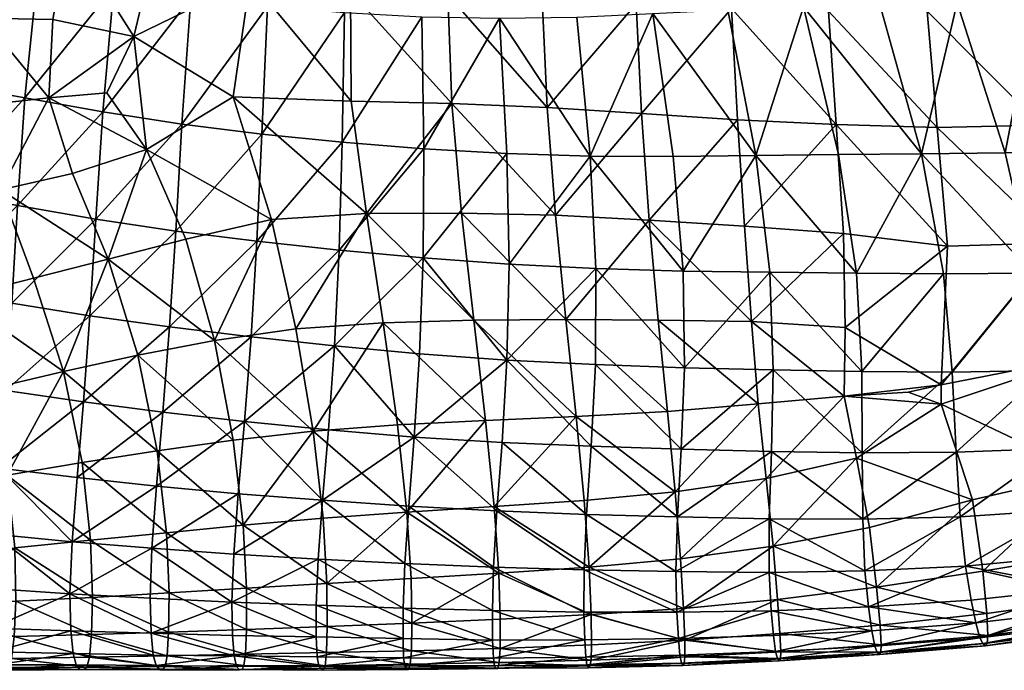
# Model space of a CAD drawing. Header units: inches. Extents: x 0 to 89.2, y -64 to 0.
# Tile 6 of 156: x 7.7 to 15.8, y -64 to -58.7. Entities that reach past the tile are written whole.
import ezdxf

# ---------------------------------------------------------------- set-up
doc = ezdxf.new("R2010")
doc.units = ezdxf.units.IN
doc.header["$MEASUREMENT"] = 0
doc.layers.add('AFUCH-3-STUP', color=5, linetype='Continuous')

msp = doc.modelspace()

# ---------------------------------------------------------------- meshes
at = {"layer": 'AFUCH-3-STUP'}
mesh = msp.add_polyface(dxfattribs=at)
corners = [(13.7291, -59.7948, 13.5363), (13.0497, -59.8022, 13.5287), (12.8816, -58.6281, 13.3501), (13.4997, -58.5976, 13.3519), (13.131, -60.7451, 13.691), (13.5275, -58.5867, 17.2461), (12.7439, -58.5469, 17.2342), (12.7888, -59.449, 17.1625), (13.5784, -59.5016, 17.1676), (12.7217, -57.6353, 17.295), (12.3666, -59.7998, 13.5173), (12.2577, -58.6583, 13.3467), (11.6805, -59.7783, 13.5069), (11.622, -58.6652, 13.3426), (12.4146, -60.7237, 13.6761), (11.6996, -60.6881, 13.6584), (10.5266, -60.2717, 17.0282), (11.3092, -60.2678, 17.0488), (11.2283, -59.3684, 17.1395), (10.4006, -59.3486, 17.1111), (10.6655, -61.1707, 16.9041), (11.41, -61.1492, 16.9274), (12.8516, -60.3256, 17.0693), (13.637, -60.3752, 17.0717), (12.1659, -61.1424, 16.9407), (12.9269, -61.1481, 16.9492), (12.0804, -60.2856, 17.0634), (12.0121, -59.3994, 17.1555), (11.9706, -58.5034, 17.2214), (11.1953, -58.4719, 17.1932), (10.9986, -59.7396, 13.4978), (10.9819, -58.6534, 13.3384), (10.3275, -59.6858, 13.4805), (10.9937, -60.6364, 13.6468), (10.303, -60.5723, 13.6273), (13.6929, -61.1594, 16.958), (10.3973, -58.4423, 17.1667)]
mesh.append_faces([[corners[k] for k in face] for face in [(0, 1, 2), (2, 3, 0), (4, 1, 0), (5, 6, 7), (7, 8, 5), (9, 6, 5), (10, 11, 2), (2, 1, 10), (10, 12, 13), (13, 11, 10), (10, 14, 15), (15, 12, 10), (10, 1, 4), (4, 14, 10), (16, 17, 18), (18, 19, 16), (16, 20, 21), (21, 17, 16), (8, 7, 22), (22, 23, 8), (24, 25, 22), (22, 26, 24), (24, 26, 17), (17, 21, 24), (26, 22, 7), (7, 27, 26), (26, 27, 18), (18, 17, 26), (27, 7, 6), (6, 28, 27), (27, 28, 29), (29, 18, 27), (13, 12, 30), (30, 31, 13), (31, 30, 32), (12, 15, 33), (33, 30, 12), (30, 33, 34), (35, 23, 22), (18, 29, 36)]], dxfattribs={"vtx0": -1, "vtx1": -1, "vtx2": -1})
mesh = msp.add_polyface(dxfattribs=at)
corners = [(13.7291, -59.7948, 13.5363), (14.4081, -59.7866, 13.5438), (14.5567, -60.7636, 13.7128), (13.8448, -60.7553, 13.702), (13.4997, -58.5976, 13.3519), (14.1201, -58.5719, 13.3545), (13.131, -60.7451, 13.691), (14.601, -61.572, 13.8706), (16.2047, -60.5116, 17.0143), (16.0697, -59.5441, 17.1381), (15.22, -59.5647, 17.1516), (15.3053, -60.5401, 17.0325), (15.2527, -61.6804, 16.8478), (14.4495, -60.4354, 17.0584), (14.4635, -61.2102, 16.9419), (14.3889, -59.541, 17.1615), (15.9732, -58.5824, 17.2288), (15.1389, -58.6077, 17.2389), (16.8344, -58.53, 17.1973), (14.3256, -58.6077, 17.2456), (13.5784, -59.5016, 17.1676), (13.637, -60.3752, 17.0717), (13.5275, -58.5867, 17.2461), (13.4997, -57.6573, 17.3005), (15.1026, -57.6515, 17.3009), (13.6929, -61.1594, 16.958), (14.7487, -58.5544, 13.3584), (15.09, -59.7806, 13.5518), (15.2722, -60.7676, 13.7248), (15.7799, -59.7737, 13.5598), (16.0051, -60.7634, 13.7355), (15.3836, -58.5396, 13.3626), (16.486, -59.7462, 13.5645), (15.9368, -57.6226, 17.292), (16.0196, -58.5144, 13.3655), (16.649, -58.4497, 13.3627)]
mesh.append_faces([[corners[k] for k in face] for face in [(0, 1, 2), (2, 3, 0), (0, 4, 5), (5, 1, 0), (0, 3, 6), (3, 2, 7), (8, 9, 10), (10, 11, 8), (8, 11, 12), (11, 13, 14), (11, 10, 15), (15, 13, 11), (9, 16, 17), (17, 10, 9), (18, 16, 9), (10, 17, 19), (19, 15, 10), (15, 20, 21), (21, 13, 15), (15, 19, 22), (22, 20, 15), (23, 22, 19), (19, 17, 24), (13, 21, 25), (25, 14, 13), (5, 26, 27), (27, 1, 5), (27, 28, 2), (2, 1, 27), (27, 29, 30), (30, 28, 27), (27, 26, 31), (31, 29, 27), (30, 29, 32), (7, 2, 28), (33, 16, 18), (17, 16, 33), (32, 34, 35), (34, 32, 29), (29, 31, 34)]], dxfattribs={"vtx0": -1, "vtx1": -1, "vtx2": -1})
mesh = msp.add_polyface(dxfattribs=at)
corners = [(7.9165, -59.3201, 16.9675), (7.3685, -59.3803, 16.9057), (7.5207, -60.0775, 16.9001), (8.1099, -59.9419, 16.9548), (7.9484, -58.6761, 16.9875), (7.3761, -58.6646, 16.9216), (6.8474, -58.6388, 16.8625), (6.8043, -59.4009, 16.849), (6.8947, -60.1817, 16.8506), (6.2725, -58.5033, 16.7569), (6.1653, -59.2888, 16.7392), (6.0704, -60.2484, 16.7295), (6.9373, -57.8684, 16.8794), (8.0735, -57.9632, 17.0202), (6.3734, -57.7463, 16.7733), (8.4027, -60.6484, 16.9255), (7.7901, -60.8033, 16.8948), (7.167, -60.9632, 16.8384), (6.5178, -61.1716, 16.7651), (5.8857, -58.0709, 13.4001), (6.559, -58.1175, 13.3571), (6.4423, -59.1102, 13.4969), (5.7731, -59.0443, 13.5312), (6.367, -59.9977, 13.6343), (7.0173, -60.0933, 13.6119), (6.9651, -60.9018, 13.7515), (6.3032, -60.8079, 13.7759), (7.0824, -59.2065, 13.4746), (7.6581, -60.2052, 13.6042), (7.6103, -61.0097, 13.7416), (7.7168, -59.3214, 13.4675), (7.8223, -58.3096, 13.3309), (8.4505, -58.4095, 13.3288), (7.1963, -58.2051, 13.3402), (8.3586, -59.4352, 13.4637), (8.303, -60.3172, 13.5977), (8.2539, -61.1119, 13.7464)]
mesh.append_faces([[corners[k] for k in face] for face in [(0, 1, 2), (2, 3, 0), (0, 4, 5), (5, 1, 0), (1, 5, 6), (6, 7, 1), (1, 7, 8), (8, 2, 1), (7, 6, 9), (9, 10, 7), (7, 10, 11), (11, 8, 7), (12, 6, 5), (5, 4, 13), (14, 9, 6), (15, 3, 2), (2, 16, 15), (17, 16, 2), (2, 8, 17), (17, 8, 11), (11, 18, 17), (19, 20, 21), (22, 21, 23), (23, 24, 25), (25, 26, 23), (23, 21, 27), (27, 24, 23), (25, 24, 28), (28, 29, 25), (30, 31, 32), (31, 30, 27), (27, 33, 31), (33, 27, 21), (21, 20, 33), (34, 35, 28), (28, 30, 34), (30, 28, 24), (24, 27, 30), (35, 36, 29), (29, 28, 35)]], dxfattribs={"vtx0": -1, "vtx1": -1, "vtx2": -1})
mesh = msp.add_polyface(dxfattribs=at)
corners = [(7.9165, -59.3201, 16.9675), (8.393, -59.2803, 17.0157), (8.615, -58.816, 17.0484), (7.9484, -58.6761, 16.9875), (8.1099, -59.9419, 16.9548), (8.719, -59.7452, 17.0071), (8.4027, -60.6484, 16.9255), (9.0421, -60.483, 16.9634), (9.2766, -61.3151, 16.8663), (9.4312, -59.3135, 17.0791), (9.7455, -60.3199, 17.0008), (8.7827, -58.1155, 17.087), (8.0735, -57.9632, 17.0202), (9.5715, -58.3488, 17.1378), (10.4006, -59.3486, 17.1111), (10.3973, -58.4423, 17.1667), (10.5266, -60.2717, 17.0282), (9.9473, -61.221, 16.888), (10.3275, -59.6858, 13.4805), (10.3454, -58.6191, 13.3338), (10.9819, -58.6534, 13.3384), (9.6657, -59.6196, 13.4692), (9.7133, -58.5687, 13.3272), (9.0092, -59.5368, 13.4618), (9.0817, -58.4989, 13.3254), (8.3586, -59.4352, 13.4637), (8.4505, -58.4095, 13.3288), (7.7168, -59.3214, 13.4675), (10.303, -60.5723, 13.6273), (10.9986, -59.7396, 13.4978), (9.6254, -60.5003, 13.6146), (8.9587, -60.4161, 13.6061), (8.303, -60.3172, 13.5977), (9.5779, -61.2865, 13.7655), (8.9081, -61.205, 13.7526), (8.2539, -61.1119, 13.7464), (11.2283, -59.3684, 17.1395)]
mesh.append_faces([[corners[k] for k in face] for face in [(0, 1, 2), (2, 3, 0), (0, 4, 5), (5, 1, 0), (6, 7, 5), (5, 4, 6), (8, 7, 6), (5, 9, 2), (2, 1, 5), (5, 7, 10), (10, 9, 5), (2, 11, 12), (12, 3, 2), (2, 9, 13), (13, 11, 2), (13, 9, 14), (14, 15, 13), (16, 10, 17), (16, 14, 9), (9, 10, 16), (10, 7, 8), (18, 19, 20), (19, 18, 21), (21, 22, 19), (22, 21, 23), (23, 24, 22), (24, 23, 25), (25, 26, 24), (26, 25, 27), (28, 18, 29), (18, 28, 30), (30, 21, 18), (21, 30, 31), (31, 23, 21), (23, 31, 32), (32, 25, 23), (33, 30, 28), (34, 31, 30), (35, 32, 31), (15, 14, 36)]], dxfattribs={"vtx0": -1, "vtx1": -1, "vtx2": -1})
mesh = msp.add_polyface(dxfattribs=at)
corners = [(8.4027, -60.6484, 16.9255), (8.6483, -61.4372, 16.8456), (9.2766, -61.3151, 16.8663), (10.1652, -62.6291, 14.0979), (10.2137, -62.0499, 13.9286), (10.9202, -62.11, 13.9443), (10.8746, -62.6793, 14.1099), (9.4735, -62.5767, 14.0741), (9.5243, -61.9813, 13.9159), (9.436, -63.0725, 14.2348), (10.8422, -63.1493, 14.2526), (10.2631, -61.3607, 13.7786), (10.8593, -62.7264, 16.6248), (10.7826, -62.01, 16.773), (10.0881, -62.0623, 16.7557), (10.1699, -62.7777, 16.6083), (10.6655, -61.1707, 16.9041), (9.9473, -61.221, 16.888), (9.4311, -62.1363, 16.7385), (9.5127, -62.8356, 16.5884), (10.5266, -60.2717, 17.0282), (9.7455, -60.3199, 17.0008), (10.303, -60.5723, 13.6273), (10.9937, -60.6364, 13.6468), (9.5779, -61.2865, 13.7655), (9.6254, -60.5003, 13.6146), (8.9081, -61.205, 13.7526), (8.9587, -60.4161, 13.6061), (8.2539, -61.1119, 13.7464), (8.8535, -61.9058, 13.9046), (8.2013, -61.8215, 13.9006), (8.8014, -62.514, 14.0648), (8.1483, -62.4439, 14.0593), (8.7622, -63.0246, 14.2275), (8.1062, -62.9726, 14.2207), (8.8053, -62.2242, 16.7141), (8.8816, -62.8972, 16.5704), (8.1902, -62.3196, 16.6863), (8.2588, -62.9585, 16.5525), (8.037, -61.5698, 16.8115)]
mesh.append_faces([[corners[k] for k in face] for face in [(0, 1, 2), (3, 4, 5), (5, 6, 3), (3, 7, 8), (8, 4, 3), (9, 7, 3), (3, 6, 10), (5, 4, 11), (12, 13, 14), (14, 15, 12), (14, 13, 16), (16, 17, 14), (14, 18, 19), (19, 15, 14), (14, 17, 2), (2, 18, 14), (17, 16, 20), (2, 17, 21), (11, 22, 23), (22, 11, 24), (25, 24, 26), (27, 26, 28), (11, 4, 8), (8, 24, 11), (24, 8, 29), (29, 26, 24), (26, 29, 30), (30, 28, 26), (8, 7, 31), (31, 29, 8), (29, 31, 32), (33, 31, 7), (31, 33, 34), (19, 18, 35), (35, 36, 19), (36, 35, 37), (37, 38, 36), (18, 2, 1), (1, 35, 18), (35, 1, 39)]], dxfattribs={"vtx0": -1, "vtx1": -1, "vtx2": -1})
mesh = msp.add_polyface(dxfattribs=at)
corners = [(13.1414, -61.5396, 13.8459), (13.131, -60.7451, 13.691), (13.8448, -60.7553, 13.702), (13.1153, -62.209, 14.0032), (13.8709, -61.5582, 13.8588), (13.0847, -62.7671, 14.1566), (13.8565, -62.2285, 14.0189), (10.9202, -62.11, 13.9443), (10.9645, -61.425, 13.7959), (11.6817, -61.4772, 13.8145), (11.6421, -62.1551, 13.9636), (10.2631, -61.3607, 13.7786), (11.5993, -62.7171, 14.1288), (10.8746, -62.6793, 14.1099), (12.4102, -61.5133, 13.8303), (12.3758, -62.1858, 13.9861), (11.6996, -60.6881, 13.6584), (12.4146, -60.7237, 13.6761), (10.9937, -60.6364, 13.6468), (12.3378, -62.7468, 14.1411), (10.8593, -62.7264, 16.6248), (11.578, -62.681, 16.64), (11.5073, -61.9735, 16.7947), (10.7826, -62.01, 16.773), (13.748, -61.8372, 16.8324), (13.0027, -61.8988, 16.8239), (13.0666, -62.5617, 16.6717), (13.6929, -61.1594, 16.958), (12.9269, -61.1481, 16.9492), (13.8137, -62.4509, 16.6957), (13.1107, -63.1111, 16.5113), (12.2518, -61.9402, 16.8089), (12.3185, -62.6318, 16.6528), (12.1659, -61.1424, 16.9407), (11.41, -61.1492, 16.9274), (10.6655, -61.1707, 16.9041), (12.8516, -60.3256, 17.0693)]
mesh.append_faces([[corners[k] for k in face] for face in [(0, 1, 2), (3, 0, 4), (5, 3, 6), (7, 8, 9), (9, 10, 7), (11, 8, 7), (7, 10, 12), (12, 13, 7), (9, 14, 15), (15, 10, 9), (9, 16, 17), (17, 14, 9), (9, 8, 18), (18, 16, 9), (10, 15, 19), (19, 12, 10), (17, 1, 0), (0, 14, 17), (14, 0, 3), (3, 15, 14), (15, 3, 5), (5, 19, 15), (20, 21, 22), (22, 23, 20), (24, 25, 26), (24, 27, 28), (28, 25, 24), (29, 26, 30), (26, 25, 31), (31, 32, 26), (25, 28, 33), (33, 31, 25), (31, 22, 21), (21, 32, 31), (31, 33, 34), (34, 22, 31), (18, 8, 11), (22, 34, 35), (35, 23, 22), (36, 28, 27)]], dxfattribs={"vtx0": -1, "vtx1": -1, "vtx2": -1})
mesh = msp.add_polyface(dxfattribs=at)
corners = [(14.601, -61.572, 13.8706), (13.8709, -61.5582, 13.8588), (13.8448, -60.7553, 13.702), (13.1414, -61.5396, 13.8459), (14.6045, -62.24, 14.0356), (13.8565, -62.2285, 14.0189), (13.1153, -62.209, 14.0032), (14.6079, -62.7844, 14.1804), (13.8385, -62.7825, 14.1702), (13.0847, -62.7671, 14.1566), (15.2527, -61.6804, 16.8478), (16.4018, -61.4548, 16.8564), (16.2047, -60.5116, 17.0143), (14.4635, -61.2102, 16.9419), (15.3053, -60.5401, 17.0325), (14.4553, -61.7728, 16.8377), (13.6929, -61.1594, 16.958), (13.748, -61.8372, 16.8324), (14.9808, -61.7396, 16.8385), (14.557, -62.2836, 16.7228), (15.2527, -61.8405, 16.8141), (13.8137, -62.4509, 16.6957), (13.0666, -62.5617, 16.6717), (16.0051, -60.7634, 13.7355), (16.1174, -61.5627, 13.8978), (15.3432, -61.5764, 13.881), (15.2722, -60.7676, 13.7248), (16.9513, -61.5, 13.9087), (16.192, -62.2029, 14.06), (15.3752, -62.2356, 14.049), (16.2642, -62.7086, 14.2045), (15.4089, -62.7649, 14.1958), (14.6623, -62.8537, 16.5738), (15.51, -62.627, 16.6147), (13.8715, -63.0062, 16.5398), (16.4525, -62.4091, 16.6363), (15.5967, -63.2119, 16.4224), (16.4018, -61.4548, 16.8564)]
mesh.append_faces([[corners[k] for k in face] for face in [(0, 1, 2), (2, 1, 3), (1, 0, 4), (4, 5, 1), (1, 5, 6), (5, 4, 7), (7, 8, 5), (5, 8, 9), (10, 11, 12), (13, 10, 14), (15, 13, 16), (16, 17, 15), (15, 18, 10), (10, 13, 15), (15, 19, 20), (20, 18, 15), (15, 17, 21), (21, 19, 15), (22, 21, 17), (23, 24, 25), (25, 26, 23), (27, 24, 23), (26, 25, 0), (24, 28, 29), (29, 25, 24), (25, 29, 4), (4, 0, 25), (28, 30, 31), (31, 29, 28), (29, 31, 7), (7, 4, 29), (19, 32, 33), (33, 20, 19), (19, 21, 34), (34, 32, 19), (35, 11, 20), (20, 33, 35), (35, 33, 36), (20, 37, 10), (10, 18, 20)]], dxfattribs={"vtx0": -1, "vtx1": -1, "vtx2": -1})
mesh = msp.add_polyface(dxfattribs=at)
corners = [(8.4027, -60.6484, 16.9255), (7.7901, -60.8033, 16.8948), (8.037, -61.5698, 16.8115), (8.6483, -61.4372, 16.8456), (7.167, -60.9632, 16.8384), (7.4206, -61.7172, 16.7732), (6.5178, -61.1716, 16.7651), (6.7956, -61.8949, 16.7218), (7.0121, -63.0874, 16.5085), (6.9489, -62.5413, 16.6277), (6.3228, -62.6782, 16.5866), (7.6348, -63.0214, 16.5297), (7.5715, -62.4238, 16.6601), (8.1902, -62.3196, 16.6863), (8.2588, -62.9585, 16.5525), (6.1705, -62.116, 16.6612), (5.9008, -61.5047, 16.6834), (6.9651, -60.9018, 13.7515), (7.6103, -61.0097, 13.7416), (7.5605, -61.7283, 13.9031), (6.9152, -61.6313, 13.9069), (6.2493, -61.5434, 13.9272), (6.3032, -60.8079, 13.7759), (6.8651, -62.2833, 14.0547), (6.2061, -62.204, 14.0824), (7.5076, -62.3654, 14.055), (8.1483, -62.4439, 14.0593), (8.1062, -62.9726, 14.2207), (7.4626, -62.9095, 14.2203), (8.2013, -61.8215, 13.9006), (6.8219, -62.8463, 14.2181), (6.1727, -62.7876, 14.2278), (8.2539, -61.1119, 13.7464), (8.8535, -61.9058, 13.9046), (8.8014, -62.514, 14.0648), (8.8053, -62.2242, 16.7141)]
mesh.append_faces([[corners[k] for k in face] for face in [(0, 1, 2), (2, 3, 0), (4, 5, 2), (2, 1, 4), (4, 6, 7), (7, 5, 4), (8, 9, 10), (8, 11, 12), (12, 9, 8), (12, 13, 2), (2, 5, 12), (12, 11, 14), (14, 13, 12), (12, 5, 7), (7, 9, 12), (9, 7, 15), (15, 10, 9), (7, 6, 16), (16, 15, 7), (17, 18, 19), (19, 20, 17), (17, 20, 21), (21, 22, 17), (20, 23, 24), (24, 21, 20), (20, 19, 25), (25, 23, 20), (25, 26, 27), (27, 28, 25), (25, 19, 29), (29, 26, 25), (25, 28, 30), (30, 23, 25), (23, 30, 31), (31, 24, 23), (32, 29, 19), (19, 18, 32), (26, 29, 33), (27, 26, 34), (2, 13, 35)]], dxfattribs={"vtx0": -1, "vtx1": -1, "vtx2": -1})
mesh = msp.add_polyface(dxfattribs=at)
corners = [(16.2642, -62.7086, 14.2045), (16.3376, -63.0863, 14.3495), (15.4519, -63.1704, 14.3427), (15.4089, -62.7649, 14.1958), (14.625, -63.2106, 14.3318), (15.4995, -63.45, 14.4875), (14.6549, -63.5069, 14.4814), (16.4041, -63.3517, 14.4903), (15.5389, -63.6375, 14.6478), (16.4546, -63.5312, 14.6526), (16.493, -63.6496, 14.8561), (15.5695, -63.7611, 14.8471), (14.7064, -63.8295, 14.8392), (14.6834, -63.7027, 14.6425), (16.5219, -63.6906, 15.1293), (15.5946, -63.8086, 15.1171), (14.7266, -63.8812, 15.1046), (16.5451, -63.7048, 15.4392), (15.616, -63.8259, 15.4265), (15.6364, -63.7412, 16.0044), (16.5662, -63.6175, 16.0123), (16.56, -63.4299, 16.235), (15.6289, -63.5616, 16.2284), (15.6301, -63.8047, 15.7334), (16.5593, -63.683, 15.7439), (14.7596, -63.8193, 15.9904), (14.7565, -63.8796, 15.7199), (14.7499, -63.6562, 16.213), (16.5289, -63.057, 16.4318), (15.5967, -63.2119, 16.4224), (14.7448, -63.8993, 15.4112), (16.4525, -62.4091, 16.6363), (15.51, -62.627, 16.6147), (14.6623, -62.8537, 16.5738), (14.7218, -63.345, 16.4025)]
mesh.append_faces([[corners[k] for k in face] for face in [(0, 1, 2), (2, 3, 0), (3, 2, 4), (2, 1, 7), (10, 14, 15), (11, 15, 16), (14, 17, 18), (18, 15, 14), (19, 23, 24), (26, 23, 19), (16, 15, 18), (18, 30, 16), (30, 18, 23), (23, 26, 30), (18, 17, 24), (24, 23, 18), (32, 33, 34)]], dxfattribs={"vtx0": -1, "vtx1": -1, "vtx2": -1})
mesh.append_faces([[corners[k] for k in face] for face in [(2, 5, 6), (7, 9, 8), (8, 5, 7), (9, 10, 11), (11, 8, 9), (8, 11, 12), (12, 13, 8), (15, 11, 10), (16, 12, 11), (24, 20, 19), (19, 22, 27), (27, 25, 19), (21, 28, 29), (29, 22, 21), (22, 29, 34), (34, 27, 22)]], dxfattribs={"vtx0": -1, "vtx2": -1})
mesh.append_faces([[corners[k] for k in face] for face in [(7, 5, 2), (6, 5, 8), (19, 20, 21), (21, 22, 19), (19, 25, 26), (29, 28, 31), (34, 29, 32)]], dxfattribs={"vtx1": -1, "vtx2": -1})
mesh = msp.add_polyface(dxfattribs=at)
corners = [(13.8385, -62.7825, 14.1702), (14.6079, -62.7844, 14.1804), (14.625, -63.2106, 14.3318), (13.8378, -63.2233, 14.3175), (13.072, -63.2151, 14.3043), (13.8543, -63.5381, 14.47), (13.0789, -63.5498, 14.456), (14.6549, -63.5069, 14.4814), (13.874, -63.7422, 14.6341), (13.092, -63.7656, 14.6225), (14.6834, -63.7027, 14.6425), (13.1452, -63.7798, 16.1855), (13.9271, -63.7267, 16.1984), (13.908, -63.4459, 16.3776), (13.1463, -63.9172, 15.9629), (13.9343, -63.8759, 15.9769), (13.1349, -63.5193, 16.3582), (13.8715, -63.0062, 16.5398), (15.4089, -62.7649, 14.1958), (15.4519, -63.1704, 14.3427), (15.5389, -63.6375, 14.6478), (13.1107, -63.1111, 16.5113), (13.8137, -62.4509, 16.6957), (14.7064, -63.8295, 14.8392), (13.8907, -63.8742, 14.8292), (14.7266, -63.8812, 15.1046), (13.9065, -63.9315, 15.0913), (14.7448, -63.8993, 15.4112), (13.9216, -63.9505, 15.3969), (14.7565, -63.8796, 15.7199), (13.9316, -63.9331, 15.7064), (14.7596, -63.8193, 15.9904), (13.1403, -63.9716, 15.6911), (13.1043, -63.9044, 14.8166), (13.1167, -63.968, 15.0764), (13.1297, -63.9871, 15.3811), (14.7499, -63.6562, 16.213), (14.7218, -63.345, 16.4025), (14.6623, -62.8537, 16.5738)]
mesh.append_faces([[corners[k] for k in face] for face in [(0, 1, 2), (2, 3, 0), (0, 3, 4), (3, 2, 7), (2, 1, 18), (7, 2, 19), (21, 17, 22), (23, 25, 26), (25, 27, 28), (28, 26, 25), (27, 29, 30), (30, 28, 27), (15, 30, 29), (14, 32, 30), (34, 26, 28), (35, 28, 30), (30, 32, 35), (37, 38, 17)]], dxfattribs={"vtx0": -1, "vtx1": -1, "vtx2": -1})
mesh.append_faces([[corners[k] for k in face] for face in [(3, 5, 6), (5, 8, 9), (11, 14, 15), (15, 12, 11), (10, 23, 24), (24, 8, 10), (26, 24, 23), (29, 31, 15), (30, 15, 14), (31, 36, 12), (12, 15, 31), (36, 37, 13), (13, 12, 36), (17, 13, 37)]], dxfattribs={"vtx0": -1, "vtx2": -1})
mesh.append_faces([[corners[k] for k in face] for face in [(7, 5, 3), (5, 7, 10), (10, 8, 5), (11, 12, 13), (16, 13, 17), (20, 10, 7), (9, 8, 24), (33, 24, 26)]], dxfattribs={"vtx1": -1, "vtx2": -1})
mesh = msp.add_polyface(dxfattribs=at)
corners = [(10.1147, -63.7521, 14.5679), (9.4254, -63.7409, 14.548), (9.421, -63.4677, 14.3856), (9.436, -63.0725, 14.2348), (10.1298, -63.1135, 14.2437), (8.7477, -63.4341, 14.3772), (8.7622, -63.0246, 14.2275), (8.7559, -63.7231, 14.5387), (8.0889, -63.3985, 14.3735), (8.0959, -63.7047, 14.5301), (8.7744, -63.9027, 14.7234), (9.4735, -62.5767, 14.0741), (10.1342, -63.9938, 15.0062), (9.4573, -63.9961, 14.9833), (9.4385, -63.9083, 14.7416), (8.7986, -63.988, 14.9623), (9.4821, -64.0243, 15.2715), (8.8269, -64.0244, 15.2439), (9.5041, -64.0206, 15.5739), (10.1529, -64.0112, 15.2994), (8.8531, -64.0188, 15.5479), (8.2019, -64.0223, 15.5238), (8.1398, -63.9833, 14.9417), (9.52, -63.9898, 15.8593), (8.873, -63.9974, 15.8393), (8.2277, -64.0015, 15.8183), (9.5319, -63.8963, 16.1027), (8.8884, -63.9084, 16.0866), (8.2486, -63.9193, 16.071), (9.5407, -63.6932, 16.2844), (8.9003, -63.7153, 16.2679), (8.2654, -63.7336, 16.2539), (9.5404, -63.3532, 16.4376), (8.9037, -63.3922, 16.4228), (8.2742, -63.4283, 16.4089), (9.5127, -62.8356, 16.5884), (8.8816, -62.8972, 16.5704), (8.2588, -62.9585, 16.5525), (8.1145, -63.89, 14.7114)]
mesh.append_faces([[corners[k] for k in face] for face in [(2, 3, 4), (6, 3, 2), (11, 3, 6), (13, 16, 17), (18, 16, 19), (16, 18, 20), (20, 17, 16), (17, 20, 21), (24, 20, 18), (29, 32, 33), (30, 33, 34), (32, 35, 36), (36, 33, 32), (33, 36, 37)]], dxfattribs={"vtx0": -1, "vtx1": -1, "vtx2": -1})
mesh.append_faces([[corners[k] for k in face] for face in [(2, 1, 7), (7, 5, 2), (6, 5, 8), (14, 1, 0), (14, 13, 15), (15, 10, 14), (16, 13, 12), (17, 15, 13), (18, 23, 24), (20, 24, 25), (23, 26, 27), (27, 24, 23), (24, 27, 28), (26, 29, 30), (30, 27, 26), (27, 30, 31), (33, 30, 29)]], dxfattribs={"vtx0": -1, "vtx2": -1})
mesh.append_faces([[corners[k] for k in face] for face in [(0, 1, 2), (2, 5, 6), (8, 5, 7), (9, 7, 10), (12, 13, 14), (14, 10, 7), (7, 1, 14), (22, 15, 17), (38, 10, 15)]], dxfattribs={"vtx1": -1, "vtx2": -1})
mesh = msp.add_polyface(dxfattribs=at)
corners = [(13.072, -63.2151, 14.3043), (13.0847, -62.7671, 14.1566), (13.8385, -62.7825, 14.1702), (13.0789, -63.5498, 14.456), (13.8378, -63.2233, 14.3175), (13.092, -63.7656, 14.6225), (13.8543, -63.5381, 14.47), (11.5993, -62.7171, 14.1288), (12.3378, -62.7468, 14.1411), (12.3166, -63.2013, 14.289), (12.3149, -63.5486, 14.4419), (12.3222, -63.777, 14.608), (13.908, -63.4459, 16.3776), (13.1349, -63.5193, 16.3582), (13.1452, -63.7798, 16.1855), (12.3789, -63.8187, 16.1693), (12.3747, -63.9451, 15.9455), (13.1463, -63.9172, 15.9629), (12.3748, -63.5704, 16.3413), (13.8715, -63.0062, 16.5398), (13.1107, -63.1111, 16.5113), (12.3577, -63.1802, 16.4943), (11.6143, -63.2293, 16.4836), (11.6261, -63.8497, 16.1518), (13.0666, -62.5617, 16.6717), (12.3185, -62.6318, 16.6528), (11.578, -62.681, 16.64), (11.5919, -64.011, 15.3444), (12.353, -64.008, 15.3631), (12.365, -63.9911, 15.672), (12.3405, -63.9834, 15.06), (13.1403, -63.9716, 15.6911), (13.1297, -63.9871, 15.3811), (11.6185, -63.9638, 15.9232), (13.1043, -63.9044, 14.8166), (12.3308, -63.92, 14.8027), (13.8907, -63.8742, 14.8292), (13.9065, -63.9315, 15.0913), (13.1167, -63.968, 15.0764), (13.9216, -63.9505, 15.3969)]
mesh.append_faces([[corners[k] for k in face] for face in [(0, 1, 2), (3, 0, 4), (7, 8, 9), (8, 1, 0), (0, 9, 8), (9, 0, 3), (19, 20, 13), (13, 20, 21), (18, 21, 22), (21, 20, 24), (24, 25, 21), (21, 25, 26), (27, 28, 29), (30, 28, 27), (29, 31, 17), (29, 28, 32), (32, 31, 29), (37, 38, 34), (34, 38, 30), (39, 32, 38), (38, 32, 28), (28, 30, 38)]], dxfattribs={"vtx0": -1, "vtx1": -1, "vtx2": -1})
mesh.append_faces([[corners[k] for k in face] for face in [(5, 3, 6), (14, 13, 18), (18, 15, 14), (21, 18, 13), (29, 16, 33), (16, 15, 23), (5, 34, 35), (35, 11, 5), (30, 35, 34)]], dxfattribs={"vtx0": -1, "vtx2": -1})
mesh.append_faces([[corners[k] for k in face] for face in [(3, 10, 9), (10, 3, 5), (5, 11, 10), (12, 13, 14), (14, 15, 16), (16, 17, 14), (23, 15, 18), (17, 16, 29), (36, 34, 5)]], dxfattribs={"vtx1": -1, "vtx2": -1})
mesh = msp.add_polyface(dxfattribs=at)
corners = [(9.421, -63.4677, 14.3856), (10.1142, -63.4937, 14.3999), (10.1147, -63.7521, 14.5679), (10.1298, -63.1135, 14.2437), (10.1652, -62.6291, 14.0979), (9.436, -63.0725, 14.2348), (10.8422, -63.1493, 14.2526), (10.8282, -63.5163, 14.4117), (10.8279, -63.7664, 14.5795), (10.8593, -62.7264, 16.6248), (10.1699, -62.7777, 16.6083), (10.2016, -63.3135, 16.4558), (10.8936, -63.2719, 16.4699), (9.4385, -63.9083, 14.7416), (10.1219, -63.9161, 14.7585), (10.1342, -63.9938, 15.0062), (10.1529, -64.0112, 15.2994), (9.4821, -64.0243, 15.2715), (10.8421, -63.9917, 15.026), (10.8572, -64.0099, 15.3237), (10.8327, -63.9263, 14.7712), (10.8734, -64.0209, 15.6285), (10.1722, -64.0255, 15.6038), (9.5041, -64.0206, 15.5739), (10.8871, -63.9777, 15.9043), (10.187, -63.9917, 15.8855), (9.52, -63.9898, 15.8593), (10.897, -63.8668, 16.1321), (10.1981, -63.8812, 16.1153), (9.5319, -63.8963, 16.1027), (10.9012, -63.641, 16.314), (10.2052, -63.6671, 16.2969), (9.5407, -63.6932, 16.2844), (9.5404, -63.3532, 16.4376), (9.5127, -62.8356, 16.5884)]
mesh.append_faces([[corners[k] for k in face] for face in [(4, 3, 5), (6, 3, 4), (3, 6, 7), (9, 10, 11), (11, 12, 9), (15, 16, 17), (15, 18, 19), (19, 16, 15), (20, 18, 15), (19, 21, 22), (22, 16, 19), (16, 22, 23), (25, 22, 21), (26, 23, 22), (30, 12, 11), (31, 11, 33), (11, 10, 34), (34, 33, 11)]], dxfattribs={"vtx0": -1, "vtx1": -1, "vtx2": -1})
mesh.append_faces([[corners[k] for k in face] for face in [(3, 1, 0), (2, 14, 13), (15, 14, 20), (21, 24, 25), (22, 25, 26), (24, 27, 28), (28, 25, 24), (25, 28, 29), (29, 26, 25), (27, 30, 31), (31, 28, 27), (28, 31, 32), (32, 29, 28), (11, 31, 30), (33, 32, 31), (8, 20, 14), (14, 2, 8)]], dxfattribs={"vtx0": -1, "vtx2": -1})
mesh.append_faces([[corners[k] for k in face] for face in [(0, 1, 2), (7, 1, 3), (1, 7, 8), (8, 2, 1), (13, 14, 15)]], dxfattribs={"vtx1": -1, "vtx2": -1})
mesh = msp.add_polyface(dxfattribs=at)
corners = [(10.8746, -62.6793, 14.1099), (11.5993, -62.7171, 14.1288), (11.5717, -63.1804, 14.2711), (10.8422, -63.1493, 14.2526), (11.5624, -63.5356, 14.4286), (10.8282, -63.5163, 14.4117), (11.5649, -63.7795, 14.5911), (10.8279, -63.7664, 14.5795), (12.3166, -63.2013, 14.289), (12.3149, -63.5486, 14.4419), (12.3222, -63.777, 14.608), (11.6143, -63.2293, 16.4836), (11.6263, -63.6085, 16.328), (12.3748, -63.5704, 16.3413), (11.6261, -63.8497, 16.1518), (11.578, -62.681, 16.64), (12.3577, -63.1802, 16.4943), (10.8593, -62.7264, 16.6248), (10.8936, -63.2719, 16.4699), (10.9012, -63.641, 16.314), (12.365, -63.9911, 15.672), (11.6064, -64.0129, 15.6501), (11.5919, -64.011, 15.3444), (11.579, -63.9901, 15.0432), (12.3405, -63.9834, 15.06), (10.8572, -64.0099, 15.3237), (10.8421, -63.9917, 15.026), (10.8734, -64.0209, 15.6285), (11.6185, -63.9638, 15.9232), (10.8871, -63.9777, 15.9043), (12.3747, -63.9451, 15.9455), (10.897, -63.8668, 16.1321), (12.3308, -63.92, 14.8027), (11.5708, -63.9285, 14.7856), (10.8327, -63.9263, 14.7712)]
mesh.append_faces([[corners[k] for k in face] for face in [(0, 1, 2), (2, 3, 0), (3, 2, 4), (8, 2, 1), (2, 8, 9), (15, 11, 16), (11, 15, 17), (17, 18, 11), (11, 18, 19), (20, 21, 22), (22, 23, 24), (22, 25, 26), (26, 23, 22), (22, 21, 27), (27, 25, 22), (28, 21, 20), (29, 27, 21), (32, 24, 23), (33, 23, 26)]], dxfattribs={"vtx0": -1, "vtx1": -1, "vtx2": -1})
mesh.append_faces([[corners[k] for k in face] for face in [(11, 12, 13), (21, 28, 29), (14, 28, 30), (28, 14, 31), (31, 29, 28), (14, 12, 19), (19, 31, 14), (10, 32, 33), (33, 6, 10), (6, 33, 34), (34, 7, 6), (23, 33, 32), (26, 34, 33)]], dxfattribs={"vtx0": -1, "vtx2": -1})
mesh.append_faces([[corners[k] for k in face] for face in [(4, 5, 3), (5, 4, 6), (6, 7, 5), (9, 4, 2), (4, 9, 10), (10, 6, 4), (13, 12, 14), (19, 12, 11)]], dxfattribs={"vtx1": -1, "vtx2": -1})
mesh = msp.add_polyface(dxfattribs=at)
corners = [(7.021, -63.4939, 16.3785), (7.6445, -63.4599, 16.3867), (7.6348, -63.0214, 16.5297), (7.6308, -63.7496, 16.2414), (7.4626, -62.9095, 14.2203), (8.1062, -62.9726, 14.2207), (8.0889, -63.3985, 14.3735), (7.4401, -63.3555, 14.3647), (8.0959, -63.7047, 14.5301), (7.4426, -63.6802, 14.5221), (8.7559, -63.7231, 14.5387), (8.7622, -63.0246, 14.2275), (8.1145, -63.89, 14.7114), (7.459, -63.8769, 14.6992), (8.7744, -63.9027, 14.7234), (8.2019, -64.0223, 15.5238), (8.1708, -64.0208, 15.2193), (8.8269, -64.0244, 15.2439), (8.1398, -63.9833, 14.9417), (8.2277, -64.0015, 15.8183), (8.8531, -64.0188, 15.5479), (8.2486, -63.9193, 16.071), (8.873, -63.9974, 15.8393), (8.2654, -63.7336, 16.2539), (8.8884, -63.9084, 16.0866), (8.2742, -63.4283, 16.4089), (8.9003, -63.7153, 16.2679), (8.2588, -62.9585, 16.5525), (8.9037, -63.3922, 16.4228), (7.4834, -63.9818, 14.9228), (8.7986, -63.988, 14.9623), (7.5161, -64.0175, 15.1966), (6.8772, -64.0099, 15.1806), (7.5516, -64.0261, 15.4996), (6.9179, -64.028, 15.4801), (7.5836, -64.0049, 15.7953), (6.9548, -64.0089, 15.776), (7.6093, -63.93, 16.0569), (6.983, -63.9358, 16.0444), (7.0062, -63.761, 16.2268)]
mesh.append_faces([[corners[k] for k in face] for face in [(0, 1, 2), (3, 1, 0), (4, 5, 6), (6, 7, 4), (9, 7, 6), (6, 5, 11), (15, 16, 17), (17, 16, 18), (19, 15, 20), (27, 25, 28), (18, 16, 31), (29, 31, 32), (16, 15, 33), (33, 31, 16), (31, 33, 34), (35, 33, 15), (23, 25, 1), (25, 27, 2), (2, 1, 25)]], dxfattribs={"vtx0": -1, "vtx1": -1, "vtx2": -1})
mesh.append_faces([[corners[k] for k in face] for face in [(6, 8, 9), (8, 12, 13), (13, 9, 8), (21, 19, 22), (23, 21, 24), (25, 23, 26), (12, 18, 29), (29, 13, 12), (31, 29, 18), (15, 19, 35), (33, 35, 36), (19, 21, 37), (37, 35, 19), (35, 37, 38), (21, 23, 3), (3, 37, 21), (37, 3, 39), (1, 3, 23)]], dxfattribs={"vtx0": -1, "vtx2": -1})
mesh.append_faces([[corners[k] for k in face] for face in [(10, 8, 6), (14, 12, 8), (30, 18, 12)]], dxfattribs={"vtx1": -1, "vtx2": -1})

doc.saveas('drawing.dxf')
